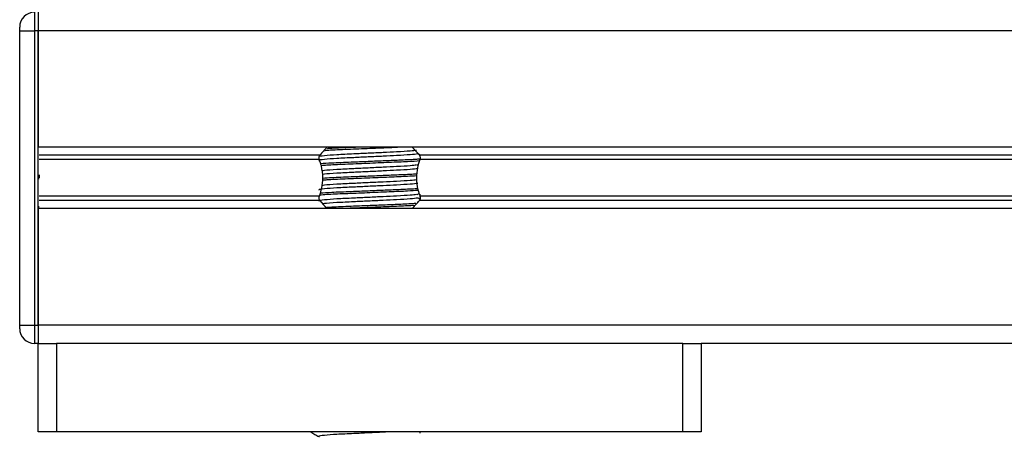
# Model space of a CAD drawing. Header units: millimetres. Extents: x 0 to 420, y 0 to 297.
# Tile 44 of 80: x 287.42 to 294.1, y 198.97 to 201.78. Entities that reach past the tile are written whole.
import ezdxf

# ---------------------------------------------------------------- set-up
doc = ezdxf.new("R2010")
doc.units = ezdxf.units.MM

msp = doc.modelspace()

# ---------------------------------------------------------------- linework, layer by layer
at = {"color": 7, "linetype": 'Continuous', "lineweight": 25}
for p, q in [((287.51566, 201.8307), (287.51566, 201.7057)), ((287.54066, 201.8307), (287.54066, 201.7057)), ((287.54066, 201.8307), (287.54066, 201.7057)), ((287.41566, 201.7057), (287.41566, 201.7307)), ((287.41566, 201.7057), (287.51566, 201.7057)), ((287.41566, 199.7057), (287.41566, 201.7057)), ((287.54066, 201.7057), (287.51566, 201.7057)), ((287.51566, 201.7057), (287.51566, 199.7057)), ((287.54066, 201.7057), (287.54066, 200.9132)), ((287.54066, 199.7057), (287.54066, 201.7057)), ((296.11566, 201.7057), (287.54066, 201.7057)), ((296.11566, 200.9132), (287.54066, 200.9132)), ((289.45316, 200.859), (287.54816, 200.859)), ((289.44957, 200.8303), (287.54816, 200.8303)), ((290.12867, 200.86303), (290.12016, 200.86824)), ((296.11566, 200.859), (290.12816, 200.859)), ((296.11566, 200.8303), (290.13175, 200.8303)), ((290.11325, 200.79225), (290.12237, 200.79784)), ((287.54816, 200.69814), (287.54066, 200.69814)), ((287.54816, 200.72571), (287.54816, 200.70689)), ((289.44957, 200.58111), (287.54816, 200.58111)), ((289.45316, 200.5524), (287.54816, 200.5524)), ((290.11325, 200.59225), (290.12593, 200.60003)), ((290.13099, 200.56161), (290.12016, 200.56824)), ((296.11566, 200.5524), (290.12816, 200.5524)), ((296.11566, 200.58111), (290.13175, 200.58111)), ((290.13308, 200.5748), (290.13308, 200.59597)), ((287.54816, 200.50809), (287.54066, 200.50809)), ((287.54066, 200.50445), (287.54816, 200.50445)), ((296.11566, 200.4982), (287.54066, 200.4982)), ((287.54066, 200.4982), (287.54066, 199.7057)), ((287.41566, 199.7057), (287.51566, 199.7057)), ((287.41566, 199.6807), (287.41566, 199.7057)), ((287.51566, 199.7057), (287.54066, 199.7057)), ((287.51566, 199.7057), (287.51566, 199.5807)), ((287.54066, 199.7057), (287.54066, 199.5807)), ((287.54066, 199.7057), (287.54066, 199.5807)), ((296.11566, 199.7057), (287.54066, 199.7057)), ((287.54066, 199.5807), (287.51566, 199.5807)), ((287.54066, 198.9807), (287.54066, 199.5807)), ((287.54066, 199.5807), (287.66566, 199.5807)), ((287.66566, 199.5807), (287.66566, 198.9807)), ((291.91566, 199.5807), (287.66566, 199.5807)), ((291.91566, 198.9807), (291.91566, 199.5807)), ((291.91566, 199.5807), (292.04066, 199.5807)), ((298.39066, 199.5807), (292.04066, 199.5807)), ((292.04066, 199.5807), (292.04066, 198.9807)), ((287.66566, 198.9807), (287.54066, 198.9807)), ((291.91566, 198.9807), (287.66566, 198.9807)), ((289.39066, 198.9807), (289.39066, 198.97935)), ((289.39216, 198.9807), (289.39759, 198.97826)), ((290.13308, 198.97097), (290.13308, 198.9807)), ((292.04066, 198.9807), (291.91566, 198.9807))]:
    msp.add_line(p, q, dxfattribs=at)
for centre, radius, start, end in [((287.51566, 201.7307), 0.1, 90, 180), ((289.79066, 200.6007), 0.425, 132.667925, 142.572122), ((289.79066, 200.6007), 0.425, 37.427878, 47.332075), ((289.79066, 200.8107), 0.425, 217.427878, 226.783919), ((289.79066, 200.8107), 0.425, 312.667925, 322.572122), ((287.51566, 199.6807), 0.1, 180, 270)]:
    msp.add_arc(centre, radius, start, end, dxfattribs=at)
for points, knots in [([(290.10939, 200.89227), (290.09666, 200.89067), (290.06777, 200.88703), (289.98295, 200.88241), (289.88318, 200.87749), (289.7819, 200.87256), (289.67162, 200.86736), (289.56141, 200.86226), (289.47934, 200.85555), (289.44102, 200.85111), (289.44808, 200.84861), (289.44946, 200.84812)], [0, 0, 0, 0, 0.1028652, 0.233268, 0.3371731, 0.4438505, 0.5487917, 0.6853047, 0.8274414, 0.9661113, 1, 1, 1, 1]), ([(289.99946, 200.9132), (289.9745, 200.91209), (289.90734, 200.90911), (289.77123, 200.90341), (289.62447, 200.89751), (289.52224, 200.89331), (289.49162, 200.89082), (289.48714, 200.89045)], [0, 0, 0, 0, 0.1554829, 0.4183368, 0.6867575, 0.9542079, 1, 1, 1, 1]), ([(289.70386, 200.9132), (289.69125, 200.91268), (289.62908, 200.91012), (289.5523, 200.90731), (289.51192, 200.90446), (289.50148, 200.90372)], [0, 0, 0, 0, 0.15869992, 0.78248022, 1, 1, 1, 1]), ([(290.11865, 200.86826), (290.10346, 200.86632), (290.07237, 200.86234), (289.98313, 200.85741), (289.88314, 200.85249), (289.7819, 200.84756), (289.67167, 200.84236), (289.56116, 200.83726), (289.48032, 200.83055), (289.44195, 200.82647), (289.44688, 200.82434), (289.44717, 200.82422)], [0, 0, 0, 0, 0.1249493, 0.2558292, 0.3601144, 0.4671821, 0.5725071, 0.7095196, 0.8521762, 0.9913534, 1, 1, 1, 1]), ([(289.44957, 200.8303), (289.4494, 200.83077), (289.44843, 200.83357), (289.44746, 200.83911), (289.44784, 200.84656), (289.4496, 200.85311), (289.45165, 200.85699), (289.45298, 200.85877), (289.45316, 200.859)], [0, 0, 0, 0, 0.05085477, 0.30302868, 0.52406563, 0.73655909, 0.96531074, 1, 1, 1, 1]), ([(289.44957, 200.58111), (289.45564, 200.59963), (289.46837, 200.63848), (289.47617, 200.7103), (289.46727, 200.77757), (289.45436, 200.81601), (289.44957, 200.8303)], [0, 0, 0, 0, 0.2384824, 0.5002133, 0.8142029, 1, 1, 1, 1]), ([(290.13258, 200.83354), (290.12519, 200.83278), (290.09809, 200.83001), (290.01228, 200.82617), (289.89789, 200.82124), (289.78034, 200.81631), (289.65358, 200.81112), (289.53378, 200.80643), (289.48176, 200.80259), (289.45861, 200.80088)], [0, 0, 0, 0, 0.0660111, 0.2420181, 0.3822591, 0.5262376, 0.6678754, 0.8521303, 1, 1, 1, 1]), ([(290.13161, 200.82067), (290.10591, 200.81885), (290.05227, 200.81506), (289.92299, 200.80991), (289.77249, 200.80341), (289.62312, 200.79752), (289.51113, 200.79269), (289.47427, 200.78954), (289.4624, 200.78853)], [0, 0, 0, 0, 0.164617, 0.343714, 0.5300632, 0.720359, 0.9099669, 1, 1, 1, 1]), ([(290.13175, 200.8303), (290.12568, 200.81178), (290.11294, 200.77293), (290.10515, 200.70111), (290.11404, 200.63383), (290.12695, 200.5954), (290.13175, 200.58111)], [0, 0, 0, 0, 0.2384824, 0.5002133, 0.8142029, 1, 1, 1, 1]), ([(290.12816, 200.859), (290.12855, 200.85846), (290.13018, 200.85619), (290.13249, 200.85114), (290.13384, 200.84357), (290.13353, 200.83621), (290.13232, 200.83219), (290.13175, 200.8303)], [0, 0, 0, 0, 0.0786657, 0.3295798, 0.5818024, 0.802882, 1, 1, 1, 1]), ([(290.10939, 200.79227), (290.09665, 200.79067), (290.06777, 200.78703), (289.98296, 200.78241), (289.88315, 200.77749), (289.78201, 200.77256), (289.67115, 200.76736), (289.56384, 200.76228), (289.48728, 200.75675), (289.47189, 200.75382), (289.46721, 200.75293)], [0, 0, 0, 0, 0.1156518, 0.2622643, 0.3790853, 0.4990233, 0.6170091, 0.7704914, 0.9302963, 1, 1, 1, 1]), ([(290.11865, 200.76826), (290.10346, 200.76632), (290.07237, 200.76234), (289.98314, 200.75741), (289.88311, 200.75249), (289.78204, 200.74756), (289.67109, 200.74236), (289.56409, 200.73728), (289.48912, 200.73193), (289.47421, 200.72916), (289.47029, 200.72843)], [0, 0, 0, 0, 0.1383654, 0.2832983, 0.3987809, 0.5173447, 0.6339788, 0.7857027, 0.9436768, 1, 1, 1, 1]), ([(290.10939, 200.69227), (290.09665, 200.69067), (290.06777, 200.68703), (289.98296, 200.68241), (289.88315, 200.67749), (289.78201, 200.67256), (289.67114, 200.66736), (289.56386, 200.66228), (289.48749, 200.65677), (289.47216, 200.65386), (289.46757, 200.65299)], [0, 0, 0, 0, 0.1158232, 0.2626531, 0.3796473, 0.499763, 0.6179238, 0.7716336, 0.9316754, 1, 1, 1, 1]), ([(290.10961, 200.71927), (290.09039, 200.71793), (290.04286, 200.71463), (289.92266, 200.70991), (289.77251, 200.70341), (289.62342, 200.69752), (289.51523, 200.69291), (289.48064, 200.69001), (289.4714, 200.68923)], [0, 0, 0, 0, 0.1298224, 0.3211729, 0.5202718, 0.7235872, 0.9261677, 1, 1, 1, 1]), ([(290.1109, 200.73153), (290.11007, 200.73145), (290.08799, 200.72937), (290.01114, 200.72618), (289.89818, 200.72124), (289.78022, 200.71631), (289.6538, 200.71111), (289.5399, 200.70672), (289.49175, 200.7032), (289.47273, 200.70182)], [0, 0, 0, 0, 0.0075452, 0.2002523, 0.3537997, 0.5114393, 0.6665161, 0.8682537, 1, 1, 1, 1]), ([(290.11865, 200.66826), (290.10346, 200.66632), (290.07237, 200.66234), (289.98313, 200.65741), (289.88314, 200.65249), (289.7819, 200.64756), (289.67167, 200.64236), (289.56116, 200.63726), (289.48032, 200.63055), (289.44195, 200.62647), (289.44688, 200.62434), (289.44717, 200.62422)], [0, 0, 0, 0, 0.1249493, 0.2558292, 0.3601144, 0.4671821, 0.5725071, 0.7095196, 0.8521762, 0.9913534, 1, 1, 1, 1]), ([(290.11982, 200.61992), (290.09759, 200.61836), (290.04722, 200.61483), (289.92279, 200.60991), (289.77263, 200.60341), (289.62277, 200.59752), (289.50611, 200.59242), (289.46647, 200.58898), (289.45146, 200.58768)], [0, 0, 0, 0, 0.1411869, 0.3198633, 0.5057748, 0.6956237, 0.8847863, 1, 1, 1, 1]), ([(290.11741, 200.63213), (290.11451, 200.63185), (290.09094, 200.62956), (290.01157, 200.62618), (289.89806, 200.62124), (289.7803, 200.61631), (289.65355, 200.61112), (289.53229, 200.60637), (289.47936, 200.60244), (289.45522, 200.60065)], [0, 0, 0, 0, 0.0255126, 0.2078602, 0.3531532, 0.5023183, 0.6490585, 0.839951, 1, 1, 1, 1]), ([(290.10939, 200.59227), (290.09666, 200.59067), (290.06777, 200.58703), (289.98295, 200.58241), (289.88318, 200.57749), (289.7819, 200.57256), (289.67162, 200.56736), (289.56141, 200.56226), (289.47934, 200.55555), (289.44102, 200.55111), (289.44808, 200.54861), (289.44946, 200.54812)], [0, 0, 0, 0, 0.10286515, 0.233268, 0.33717311, 0.44385053, 0.54879169, 0.68530472, 0.82744139, 0.9661113, 1, 1, 1, 1]), ([(289.45316, 200.5524), (289.45277, 200.55294), (289.45113, 200.55521), (289.44882, 200.56027), (289.44747, 200.56784), (289.44778, 200.5752), (289.449, 200.57921), (289.44957, 200.58111)], [0, 0, 0, 0, 0.0786657, 0.3295798, 0.5818024, 0.802882, 1, 1, 1, 1]), ([(290.11865, 200.56826), (290.10346, 200.56632), (290.07237, 200.56234), (289.98314, 200.55741), (289.8831, 200.55249), (289.78206, 200.54756), (289.67097, 200.54236), (289.5647, 200.53729), (289.49271, 200.53227), (289.47873, 200.52982), (289.47642, 200.52941)], [0, 0, 0, 0, 0.1419301, 0.2905967, 0.4090544, 0.5306728, 0.6503116, 0.8059442, 0.9679881, 1, 1, 1, 1]), ([(290.13175, 200.58111), (290.13191, 200.58064), (290.13288, 200.57784), (290.13385, 200.5723), (290.13348, 200.56485), (290.13172, 200.55829), (290.12966, 200.55442), (290.12833, 200.55264), (290.12816, 200.5524)], [0, 0, 0, 0, 0.0508548, 0.3030287, 0.5240656, 0.7365591, 0.9653107, 1, 1, 1, 1]), ([(290.10517, 200.53113), (290.07285, 200.52934), (290.01398, 200.52607), (289.89717, 200.52125), (289.78036, 200.51631), (289.65427, 200.5111), (289.55263, 200.50733), (289.51252, 200.5045), (289.50236, 200.50378)], [0, 0, 0, 0, 0.2024127, 0.3687066, 0.5394324, 0.7073826, 0.925867, 1, 1, 1, 1]), ([(290.09108, 200.51809), (290.07741, 200.51715), (290.03499, 200.51426), (289.92242, 200.50992), (289.77775, 200.50365), (289.68577, 200.49996), (289.64202, 200.4982)], [0, 0, 0, 0, 0.1374917, 0.4265247, 0.7272615, 1, 1, 1, 1]), ([(289.39161, 198.97836), (289.40065, 198.97313), (289.41838, 198.96287), (289.4361, 198.95261), (289.44478, 198.94758)], [0, 0, 0, 0, 0.5102373, 1, 1, 1, 1]), ([(289.9474, 198.9807), (289.92617, 198.97964), (289.87444, 198.97705), (289.78166, 198.97255), (289.67171, 198.96736), (289.56138, 198.96226), (289.47935, 198.95555), (289.44102, 198.95111), (289.44808, 198.94861), (289.44946, 198.94812)], [0, 0, 0, 0, 0.1007343, 0.2454649, 0.3878399, 0.5730489, 0.7658875, 0.9540228, 1, 1, 1, 1])]:
    msp.add_open_spline(points, degree=3, knots=knots, dxfattribs=at)

doc.saveas('drawing.dxf')
